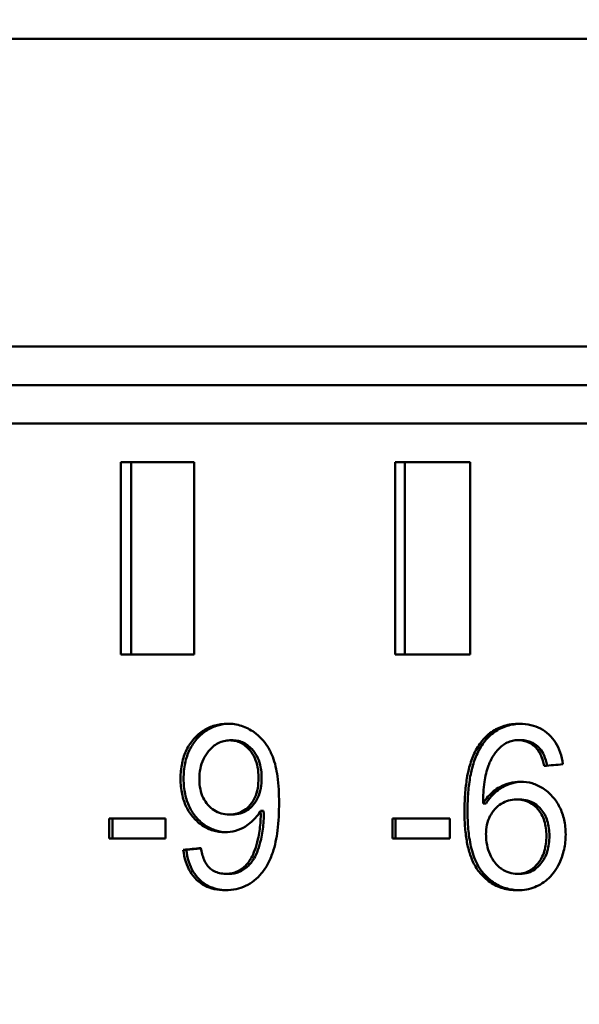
# Model space of a CAD drawing. Header units: millimetres. Extents: x 0 to 14369, y -869 to 2970.
# Tile 225 of 256: x 1353.15 to 1360.43, y 2391.22 to 2404.01. Entities that reach past the tile are written whole.
import ezdxf

# ---------------------------------------------------------------- set-up
doc = ezdxf.new("R2010")
doc.units = ezdxf.units.MM
doc.header["$LTSCALE"] = 10
doc.layers.add('Bemaßung (ISO)', color=7, linetype='Continuous', lineweight=25)
doc.layers.add('Sichtbar (ISO)', color=7, linetype='Continuous', lineweight=50)
doc.styles.add('Notiztext (DIN)', font='isocpeur.ttf')
doc.dimstyles.new('Standard (DIN)', dxfattribs={"dimscale": 10, "dimtxt": 3.5, "dimasz": 2.5, "dimexe": 3.175, "dimexo": 0.8, "dimgap": 0.8, "dimtad": 1, "dimrnd": 1e-08, "dimzin": 0, "dimtxsty": 'Notiztext (DIN)', "dimcen": 0.09, "dimdle": 10, "dimclrd": 256, "dimclre": 256, "dimclrt": 256, "dimadec": 0, "dimazin": 0, "dimtfac": 1, "dimtmove": 0, "dimatfit": 3, "dimfxl": 1, "dimtolj": 1, "dimtzin": 0, "dimlwd": -1, "dimlwe": -1, "dimarcsym": 0})

# ---------------------------------------------------------------- blocks, each defined once
blk = doc.blocks.new('*D13')
at = {"layer": 'Bemaßung (ISO)', "transparency": 16777216}
for p, q in [((1297.655, 2633.514), (1541.405, 2633.514)), ((1509.655, 1658.514), (1509.655, 2608.514)), ((1293.805, 1633.514), (1541.405, 1633.514))]:
    blk.add_line(p, q, dxfattribs=at)
for points in [[(1505.488, 2608.514), (1513.821, 2608.514), (1509.655, 2633.514)], [(1505.488, 1658.514), (1513.821, 1658.514), (1509.655, 1633.514)]]:
    blk.add_solid(points, dxfattribs=at)
at = {"layer": 'Defpoints', "color": 0, "transparency": 16777216}
for p in [(1289.655, 2633.514), (1509.655, 2633.514), (1285.805, 1633.514)]:
    blk.add_point(p, dxfattribs=at)
at = {"layer": 'Bemaßung (ISO)', "transparency": 16777216, "insert": (1459.655, 2060.889), "char_height": 35, "attachment_point": 1, "rotation": 90, "style": 'Notiztext (DIN)'}
blk.add_mtext('\\A1;1000,00', dxfattribs=at)
blk = doc.blocks.new('*D16')
at = {"layer": 'Bemaßung (ISO)', "transparency": 16777216}
for p, q in [((1319.754, 2563.113), (1623.504, 2563.113)), ((1591.754, 1734.915), (1591.754, 2538.113)), ((1319.754, 1709.915), (1623.504, 1709.915))]:
    blk.add_line(p, q, dxfattribs=at)
for points in [[(1587.587, 2538.113), (1595.921, 2538.113), (1591.754, 2563.113)], [(1587.587, 1734.915), (1595.921, 1734.915), (1591.754, 1709.915)]]:
    blk.add_solid(points, dxfattribs=at)
at = {"layer": 'Defpoints', "color": 0, "transparency": 16777216}
for p in [(1311.754, 2563.113), (1591.754, 2563.113), (1311.754, 1709.915)]:
    blk.add_point(p, dxfattribs=at)
at = {"layer": 'Bemaßung (ISO)', "transparency": 16777216, "insert": (1541.754, 2072.639), "char_height": 35, "attachment_point": 1, "rotation": 90, "style": 'Notiztext (DIN)'}
blk.add_mtext('\\A1;853,20', dxfattribs=at)

msp = doc.modelspace()

# ---------------------------------------------------------------- linework, layer by layer
at = {"layer": 'Sichtbar (ISO)'}
for p, q in [((1343.619, 2403.764), (1382.071, 2403.764)), ((1343.619, 2399.764), (1382.071, 2399.764)), ((1327.418, 2399.264), (1381.698, 2399.264)), ((1343.9, 2399.264), (1382.092, 2399.264)), ((1327.025, 2398.764), (1381.821, 2398.764)), ((1355.423, 2398.264), (1354.468, 2398.264)), ((1354.468, 2398.264), (1354.468, 2395.764)), ((1354.606, 2395.764), (1354.606, 2398.264)), ((1355.423, 2395.764), (1355.423, 2398.264)), ((1359.011, 2398.264), (1358.034, 2398.264)), ((1358.034, 2398.264), (1358.034, 2395.764)), ((1358.163, 2395.764), (1358.163, 2398.264)), ((1359.011, 2395.764), (1359.011, 2398.264)), ((1354.468, 2395.764), (1355.423, 2395.764)), ((1358.034, 2395.764), (1359.011, 2395.764)), ((1355.886, 2394.647), (1355.926, 2394.647)), ((1359.636, 2394.649), (1359.675, 2394.649)), ((1359.654, 2393.879), (1359.614, 2393.879)), ((1356.287, 2393.732), (1356.326, 2393.732)), ((1359.18, 2393.827), (1359.219, 2393.827)), ((1355.049, 2393.632), (1354.32, 2393.632)), ((1354.32, 2393.632), (1354.32, 2393.37)), ((1354.36, 2393.37), (1354.36, 2393.632)), ((1355.049, 2393.37), (1355.049, 2393.632)), ((1355.88, 2393.683), (1355.919, 2393.683)), ((1358, 2393.632), (1358, 2393.37)), ((1358.746, 2393.632), (1358, 2393.632)), ((1358.04, 2393.37), (1358.04, 2393.632)), ((1358.746, 2393.37), (1358.746, 2393.632)), ((1354.32, 2393.37), (1355.049, 2393.37)), ((1358, 2393.37), (1358.746, 2393.37)), ((1355.282, 2393.224), (1355.321, 2393.224)), ((1355.833, 2392.912), (1355.873, 2392.912)), ((1359.623, 2392.912), (1359.663, 2392.912))]:
    msp.add_line(p, q, dxfattribs=at)
for centre, major_axis, ratio, start_param, end_param in [((1359.297, 2392.438), (0.508, 2.146), 0.232615, 5.829087, 6.120732), ((1359.337, 2392.438), (0.508, 2.146), 0.232622, 5.832183, 6.120735), ((1355.978, 2394.04), (-0.047, 1.038), 0.312831, 3.594981, 3.986145), ((1356.018, 2394.04), (-0.047, 1.038), 0.312831, 3.594982, 3.986145), ((1360.49, 2393.614), (-1.243, -0.389), 0.699788, 6.067815, 6.356431), ((1360.99, 2399.385), (1.444, 6.464), 0.228395, 3.052593, 3.192559)]:
    msp.add_ellipse(centre, major_axis=major_axis, ratio=ratio, start_param=start_param, end_param=end_param, dxfattribs=at)
for points, knots in [([(1355.42, 2394.666), (1355.459, 2394.71), (1355.502, 2394.746), (1355.547, 2394.775), (1355.592, 2394.804), (1355.64, 2394.826), (1355.691, 2394.84), (1355.743, 2394.855), (1355.798, 2394.863), (1355.857, 2394.863)], [0, 0, 0, 0, 0.333333, 0.333333, 0.333333, 0.666667, 0.666667, 0.666667, 1, 1, 1, 1]), ([(1355.459, 2394.666), (1355.499, 2394.71), (1355.541, 2394.746), (1355.586, 2394.775), (1355.632, 2394.804), (1355.679, 2394.826), (1355.731, 2394.84), (1355.776, 2394.853), (1355.825, 2394.861), (1355.877, 2394.862)], [0, 0, 0, 0, 0.3333333, 0.3333333, 0.3333333, 0.6666667, 0.6666667, 0.6666667, 0.9616728, 0.9616728, 0.9616728, 0.9616728]), ([(1355.857, 2394.863), (1355.919, 2394.863), (1355.979, 2394.854), (1356.097, 2394.816), (1356.152, 2394.787), (1356.204, 2394.751)], [0.000001, 0.000001, 0.000001, 0.000001, 0.02009548, 0.02009548, 0.04015758, 0.04015758, 0.04015758, 0.04015758]), ([(1356.204, 2394.751), (1356.238, 2394.726), (1356.27, 2394.698), (1356.3, 2394.667), (1356.329, 2394.636), (1356.355, 2394.601), (1356.379, 2394.562), (1356.404, 2394.523), (1356.425, 2394.48), (1356.444, 2394.433)], [0, 0, 0, 0, 0.333333, 0.333333, 0.333333, 0.666667, 0.666667, 0.666667, 1, 1, 1, 1]), ([(1359.15, 2394.62), (1359.191, 2394.674), (1359.237, 2394.719), (1359.287, 2394.755), (1359.338, 2394.79), (1359.393, 2394.817), (1359.453, 2394.835), (1359.514, 2394.853), (1359.58, 2394.863), (1359.651, 2394.863)], [0, 0, 0, 0, 0.333333, 0.333333, 0.333333, 0.666667, 0.666667, 0.666667, 1, 1, 1, 1]), ([(1359.189, 2394.62), (1359.23, 2394.674), (1359.276, 2394.719), (1359.327, 2394.755), (1359.378, 2394.79), (1359.432, 2394.817), (1359.493, 2394.835), (1359.547, 2394.852), (1359.607, 2394.861), (1359.67, 2394.862)], [0, 0, 0, 0, 0.3333333, 0.3333333, 0.3333333, 0.6666667, 0.6666667, 0.6666667, 0.9682731, 0.9682731, 0.9682731, 0.9682731]), ([(1359.651, 2394.863), (1359.703, 2394.863), (1359.753, 2394.857), (1359.799, 2394.846), (1359.845, 2394.836), (1359.887, 2394.82), (1359.927, 2394.799), (1359.966, 2394.778), (1360.002, 2394.752), (1360.035, 2394.722)], [0, 0, 0, 0, 0.3333333, 0.3333333, 0.3333333, 0.6666667, 0.6666667, 0.6666667, 1, 1, 1, 1]), ([(1355.246, 2394.147), (1355.246, 2394.22), (1355.253, 2394.287), (1355.266, 2394.35), (1355.279, 2394.413), (1355.299, 2394.47), (1355.324, 2394.523), (1355.35, 2394.575), (1355.382, 2394.623), (1355.42, 2394.666)], [0, 0, 0, 0, 0.3333333, 0.3333333, 0.3333333, 0.6666667, 0.6666667, 0.6666667, 1, 1, 1, 1]), ([(1355.286, 2394.147), (1355.286, 2394.22), (1355.292, 2394.288), (1355.305, 2394.35), (1355.319, 2394.413), (1355.338, 2394.471), (1355.364, 2394.523), (1355.39, 2394.576), (1355.422, 2394.623), (1355.459, 2394.666)], [0, 0, 0, 0, 0.3333333, 0.3333333, 0.3333333, 0.6666667, 0.6666667, 0.6666667, 1, 1, 1, 1]), ([(1355.886, 2394.647), (1355.86, 2394.647), (1355.835, 2394.644), (1355.784, 2394.632), (1355.76, 2394.623), (1355.688, 2394.586), (1355.646, 2394.549), (1355.609, 2394.505)], [0.000001, 0.000001, 0.000001, 0.000001, 0.00848454, 0.00848454, 0.0168138, 0.0168138, 0.03461822, 0.03461822, 0.03461822, 0.03461822]), ([(1356.149, 2394.515), (1356.132, 2394.536), (1356.113, 2394.556), (1356.072, 2394.589), (1356.051, 2394.603), (1356.006, 2394.625), (1355.984, 2394.633), (1355.936, 2394.644), (1355.911, 2394.647), (1355.886, 2394.647)], [0.000001, 0.000001, 0.000001, 0.000001, 0.00853053, 0.00853053, 0.01659696, 0.01659696, 0.02447282, 0.02447282, 0.03257589, 0.03257589, 0.03257589, 0.03257589]), ([(1356.189, 2394.515), (1356.171, 2394.536), (1356.152, 2394.556), (1356.111, 2394.589), (1356.09, 2394.603), (1356.046, 2394.625), (1356.023, 2394.633), (1355.975, 2394.644), (1355.951, 2394.647), (1355.926, 2394.647)], [0.000001, 0.000001, 0.000001, 0.000001, 0.00853053, 0.00853053, 0.01659696, 0.01659696, 0.02447282, 0.02447282, 0.03257589, 0.03257589, 0.03257589, 0.03257589]), ([(1358.937, 2393.726), (1358.937, 2393.771), (1358.938, 2393.815), (1358.94, 2393.856), (1358.941, 2393.897), (1358.944, 2393.935), (1358.947, 2393.973), (1358.95, 2394.01), (1358.954, 2394.045), (1358.958, 2394.079), (1358.963, 2394.114), (1358.968, 2394.147), (1358.974, 2394.179), (1358.98, 2394.211), (1358.987, 2394.243), (1358.994, 2394.274), (1359.002, 2394.305), (1359.011, 2394.336), (1359.021, 2394.366), (1359.031, 2394.397), (1359.042, 2394.426), (1359.055, 2394.456), (1359.068, 2394.485), (1359.082, 2394.513), (1359.097, 2394.541), (1359.113, 2394.568), (1359.13, 2394.595), (1359.15, 2394.62)], [0, 0, 0, 0, 0.111111, 0.111111, 0.111111, 0.222222, 0.222222, 0.222222, 0.333333, 0.333333, 0.333333, 0.444444, 0.444444, 0.444444, 0.555556, 0.555556, 0.555556, 0.666667, 0.666667, 0.666667, 0.777778, 0.777778, 0.777778, 0.888889, 0.888889, 0.888889, 1, 1, 1, 1]), ([(1358.977, 2393.726), (1358.977, 2393.771), (1358.977, 2393.815), (1358.979, 2393.856), (1358.981, 2393.897), (1358.983, 2393.935), (1358.986, 2393.973), (1358.989, 2394.01), (1358.993, 2394.045), (1358.998, 2394.079), (1359.002, 2394.114), (1359.007, 2394.147), (1359.013, 2394.179), (1359.019, 2394.211), (1359.026, 2394.243), (1359.034, 2394.274), (1359.042, 2394.305), (1359.051, 2394.336), (1359.061, 2394.366), (1359.071, 2394.397), (1359.082, 2394.426), (1359.095, 2394.456), (1359.107, 2394.485), (1359.121, 2394.513), (1359.137, 2394.541), (1359.153, 2394.568), (1359.17, 2394.595), (1359.189, 2394.62)], [0, 0, 0, 0, 0.111111, 0.111111, 0.111111, 0.222222, 0.222222, 0.222222, 0.333333, 0.333333, 0.333333, 0.444444, 0.444444, 0.444444, 0.555556, 0.555556, 0.555556, 0.666667, 0.666667, 0.666667, 0.777778, 0.777778, 0.777778, 0.888889, 0.888889, 0.888889, 1, 1, 1, 1]), ([(1359.636, 2394.649), (1359.609, 2394.649), (1359.584, 2394.646), (1359.56, 2394.641), (1359.536, 2394.636), (1359.514, 2394.628), (1359.492, 2394.618), (1359.47, 2394.607), (1359.45, 2394.595), (1359.43, 2394.579)], [0, 0, 0, 0, 0.3333333, 0.3333333, 0.3333333, 0.6666667, 0.6666667, 0.6666667, 1, 1, 1, 1]), ([(1359.88, 2394.536), (1359.864, 2394.554), (1359.846, 2394.571), (1359.809, 2394.599), (1359.79, 2394.611), (1359.749, 2394.63), (1359.727, 2394.637), (1359.682, 2394.646), (1359.659, 2394.649), (1359.636, 2394.649)], [0.000001, 0.000001, 0.000001, 0.000001, 0.00745007, 0.00745007, 0.0146107, 0.0146107, 0.02177164, 0.02177164, 0.02923862, 0.02923862, 0.02923862, 0.02923862]), ([(1359.919, 2394.536), (1359.903, 2394.554), (1359.886, 2394.571), (1359.849, 2394.599), (1359.829, 2394.611), (1359.788, 2394.63), (1359.767, 2394.637), (1359.722, 2394.646), (1359.699, 2394.649), (1359.675, 2394.649)], [0.000001, 0.000001, 0.000001, 0.000001, 0.00745009, 0.00745009, 0.01461074, 0.01461074, 0.02177171, 0.02177171, 0.02923872, 0.02923872, 0.02923872, 0.02923872]), ([(1360.035, 2394.722), (1360.069, 2394.691), (1360.098, 2394.656), (1360.122, 2394.618), (1360.147, 2394.579), (1360.167, 2394.536), (1360.183, 2394.489), (1360.199, 2394.442), (1360.21, 2394.39), (1360.217, 2394.335)], [0, 0, 0, 0, 0.3333333, 0.3333333, 0.3333333, 0.6666667, 0.6666667, 0.6666667, 1, 1, 1, 1]), ([(1355.609, 2394.505), (1355.583, 2394.474), (1355.561, 2394.439), (1355.543, 2394.402), (1355.526, 2394.364), (1355.513, 2394.323), (1355.504, 2394.279), (1355.495, 2394.235), (1355.491, 2394.188), (1355.491, 2394.138)], [0, 0, 0, 0, 0.333333, 0.333333, 0.333333, 0.666667, 0.666667, 0.666667, 1, 1, 1, 1]), ([(1356.26, 2394.16), (1356.26, 2394.209), (1356.256, 2394.255), (1356.248, 2394.298), (1356.24, 2394.341), (1356.227, 2394.381), (1356.211, 2394.417), (1356.194, 2394.454), (1356.174, 2394.486), (1356.149, 2394.515)], [0, 0, 0, 0, 0.333333, 0.333333, 0.333333, 0.666667, 0.666667, 0.666667, 1, 1, 1, 1]), ([(1356.3, 2394.16), (1356.3, 2394.209), (1356.296, 2394.255), (1356.287, 2394.298), (1356.279, 2394.341), (1356.267, 2394.381), (1356.25, 2394.417), (1356.234, 2394.454), (1356.213, 2394.486), (1356.189, 2394.515)], [0, 0, 0, 0, 0.333333, 0.333333, 0.333333, 0.666667, 0.666667, 0.666667, 1, 1, 1, 1]), ([(1359.43, 2394.579), (1359.39, 2394.548), (1359.356, 2394.51), (1359.294, 2394.422), (1359.269, 2394.371), (1359.248, 2394.318)], [0.000001, 0.000001, 0.000001, 0.000001, 0.01590398, 0.01590398, 0.03313554, 0.03313554, 0.03313554, 0.03313554]), ([(1356.444, 2394.433), (1356.475, 2394.354), (1356.494, 2394.265), (1356.521, 2394.069), (1356.527, 2393.95), (1356.527, 2393.837)], [0.000001, 0.000001, 0.000001, 0.000001, 0.02571329, 0.02571329, 0.0595664, 0.0595664, 0.0595664, 0.0595664]), ([(1359.248, 2394.318), (1359.223, 2394.252), (1359.208, 2394.178), (1359.185, 2394.016), (1359.18, 2393.919), (1359.18, 2393.827)], [0.000001, 0.000001, 0.000001, 0.000001, 0.02130455, 0.02130455, 0.04904989, 0.04904989, 0.04904989, 0.04904989]), ([(1355.413, 2393.643), (1355.376, 2393.685), (1355.346, 2393.732), (1355.321, 2393.783), (1355.296, 2393.834), (1355.278, 2393.89), (1355.265, 2393.95), (1355.253, 2394.011), (1355.246, 2394.076), (1355.246, 2394.147)], [0, 0, 0, 0, 0.333333, 0.333333, 0.333333, 0.666667, 0.666667, 0.666667, 1, 1, 1, 1]), ([(1355.453, 2393.643), (1355.416, 2393.685), (1355.385, 2393.731), (1355.361, 2393.782), (1355.336, 2393.834), (1355.317, 2393.889), (1355.305, 2393.95), (1355.292, 2394.011), (1355.286, 2394.076), (1355.286, 2394.147)], [0, 0, 0, 0, 0.333333, 0.333333, 0.333333, 0.666667, 0.666667, 0.666667, 1, 1, 1, 1]), ([(1355.491, 2394.138), (1355.491, 2394.092), (1355.495, 2394.05), (1355.504, 2394.01), (1355.512, 2393.97), (1355.524, 2393.934), (1355.541, 2393.9), (1355.557, 2393.867), (1355.578, 2393.836), (1355.602, 2393.808)], [0, 0, 0, 0, 0.3333333, 0.3333333, 0.3333333, 0.6666667, 0.6666667, 0.6666667, 1, 1, 1, 1]), ([(1356.152, 2393.808), (1356.176, 2393.836), (1356.196, 2393.868), (1356.212, 2393.904), (1356.228, 2393.94), (1356.241, 2393.98), (1356.249, 2394.023), (1356.256, 2394.066), (1356.26, 2394.111), (1356.26, 2394.16)], [0, 0, 0, 0, 0.333333, 0.333333, 0.333333, 0.666667, 0.666667, 0.666667, 1, 1, 1, 1]), ([(1356.192, 2393.808), (1356.216, 2393.836), (1356.236, 2393.868), (1356.252, 2393.904), (1356.268, 2393.94), (1356.28, 2393.98), (1356.288, 2394.023), (1356.296, 2394.066), (1356.3, 2394.111), (1356.3, 2394.16)], [0, 0, 0, 0, 0.333333, 0.333333, 0.333333, 0.666667, 0.666667, 0.666667, 1, 1, 1, 1]), ([(1359.395, 2394.04), (1359.437, 2394.063), (1359.48, 2394.08), (1359.57, 2394.103), (1359.616, 2394.109), (1359.663, 2394.109)], [0.000001, 0.000001, 0.000001, 0.000001, 0.01492221, 0.01492221, 0.02976783, 0.02976783, 0.02976783, 0.02976783]), ([(1359.435, 2394.04), (1359.476, 2394.063), (1359.52, 2394.08), (1359.604, 2394.102), (1359.643, 2394.107), (1359.683, 2394.109)], [0.000001, 0.000001, 0.000001, 0.000001, 0.01492226, 0.01492226, 0.02768951, 0.02768951, 0.02768951, 0.02768951]), ([(1359.663, 2394.109), (1359.717, 2394.109), (1359.769, 2394.102), (1359.818, 2394.088), (1359.866, 2394.073), (1359.912, 2394.052), (1359.955, 2394.024), (1359.999, 2393.996), (1360.041, 2393.96), (1360.079, 2393.917)], [0, 0, 0, 0, 0.3333333, 0.3333333, 0.3333333, 0.6666667, 0.6666667, 0.6666667, 1, 1, 1, 1]), ([(1359.18, 2393.827), (1359.199, 2393.86), (1359.221, 2393.889), (1359.243, 2393.916), (1359.266, 2393.942), (1359.29, 2393.966), (1359.316, 2393.986), (1359.341, 2394.007), (1359.367, 2394.025), (1359.395, 2394.04)], [0, 0, 0, 0, 0.333333, 0.333333, 0.333333, 0.666667, 0.666667, 0.666667, 1, 1, 1, 1]), ([(1359.219, 2393.827), (1359.239, 2393.86), (1359.26, 2393.889), (1359.283, 2393.916), (1359.306, 2393.942), (1359.33, 2393.966), (1359.355, 2393.986), (1359.38, 2394.007), (1359.407, 2394.025), (1359.435, 2394.04)], [0, 0, 0, 0, 0.333333, 0.333333, 0.333333, 0.666667, 0.666667, 0.666667, 1, 1, 1, 1]), ([(1359.614, 2393.879), (1359.577, 2393.879), (1359.542, 2393.874), (1359.509, 2393.865), (1359.476, 2393.856), (1359.445, 2393.842), (1359.416, 2393.823), (1359.386, 2393.804), (1359.358, 2393.781), (1359.332, 2393.752)], [0, 0, 0, 0, 0.333333, 0.333333, 0.333333, 0.666667, 0.666667, 0.666667, 1, 1, 1, 1]), ([(1359.891, 2393.752), (1359.867, 2393.78), (1359.84, 2393.804), (1359.811, 2393.823), (1359.782, 2393.841), (1359.752, 2393.855), (1359.719, 2393.865), (1359.686, 2393.874), (1359.651, 2393.879), (1359.614, 2393.879)], [0, 0, 0, 0, 0.333333, 0.333333, 0.333333, 0.666667, 0.666667, 0.666667, 1, 1, 1, 1]), ([(1359.931, 2393.752), (1359.906, 2393.78), (1359.879, 2393.804), (1359.85, 2393.823), (1359.822, 2393.841), (1359.791, 2393.855), (1359.758, 2393.865), (1359.726, 2393.874), (1359.691, 2393.879), (1359.654, 2393.879)], [0, 0, 0, 0, 0.333333, 0.333333, 0.333333, 0.666667, 0.666667, 0.666667, 1, 1, 1, 1]), ([(1360.079, 2393.917), (1360.117, 2393.875), (1360.149, 2393.829), (1360.174, 2393.779), (1360.2, 2393.729), (1360.219, 2393.674), (1360.233, 2393.615), (1360.246, 2393.556), (1360.253, 2393.491), (1360.253, 2393.422)], [0, 0, 0, 0, 0.3333333, 0.3333333, 0.3333333, 0.6666667, 0.6666667, 0.6666667, 1, 1, 1, 1]), ([(1355.602, 2393.808), (1355.627, 2393.78), (1355.654, 2393.757), (1355.683, 2393.738), (1355.712, 2393.72), (1355.742, 2393.706), (1355.775, 2393.697), (1355.808, 2393.687), (1355.843, 2393.683), (1355.88, 2393.683)], [0, 0, 0, 0, 0.3333333, 0.3333333, 0.3333333, 0.6666667, 0.6666667, 0.6666667, 1, 1, 1, 1]), ([(1355.88, 2393.683), (1355.917, 2393.683), (1355.951, 2393.687), (1355.984, 2393.697), (1356.016, 2393.706), (1356.046, 2393.72), (1356.074, 2393.738), (1356.102, 2393.757), (1356.128, 2393.78), (1356.152, 2393.808)], [0, 0, 0, 0, 0.3333333, 0.3333333, 0.3333333, 0.6666667, 0.6666667, 0.6666667, 1, 1, 1, 1]), ([(1355.919, 2393.683), (1355.956, 2393.683), (1355.991, 2393.687), (1356.023, 2393.697), (1356.056, 2393.706), (1356.086, 2393.72), (1356.114, 2393.738), (1356.142, 2393.757), (1356.168, 2393.78), (1356.192, 2393.808)], [0, 0, 0, 0, 0.333333, 0.333333, 0.333333, 0.666667, 0.666667, 0.666667, 1, 1, 1, 1]), ([(1356.287, 2393.732), (1356.272, 2393.705), (1356.254, 2393.68), (1356.235, 2393.656), (1356.215, 2393.632), (1356.193, 2393.609), (1356.169, 2393.588), (1356.145, 2393.567), (1356.119, 2393.547), (1356.09, 2393.529)], [0, 0, 0, 0, 0.333333, 0.333333, 0.333333, 0.666667, 0.666667, 0.666667, 1, 1, 1, 1]), ([(1356.287, 2393.732), (1356.287, 2393.72), (1356.287, 2393.71), (1356.287, 2393.701), (1356.288, 2393.697), (1356.288, 2393.693), (1356.288, 2393.689), (1356.288, 2393.688), (1356.288, 2393.686), (1356.288, 2393.684), (1356.288, 2393.683), (1356.288, 2393.683), (1356.288, 2393.682), (1356.288, 2393.681), (1356.288, 2393.681), (1356.288, 2393.681), (1356.288, 2393.681), (1356.288, 2393.68), (1356.288, 2393.68), (1356.288, 2393.68), (1356.288, 2393.68), (1356.288, 2393.68), (1356.288, 2393.68), (1356.288, 2393.68), (1356.288, 2393.68), (1356.288, 2393.68), (1356.288, 2393.68), (1356.288, 2393.68), (1356.288, 2393.68), (1356.288, 2393.68), (1356.288, 2393.68)], [0, 0, 0, 0, 0.5, 0.5, 0.5, 0.75, 0.75, 0.75, 0.875, 0.875, 0.875, 0.9375, 0.9375, 0.9375, 0.96875, 0.96875, 0.96875, 0.984375, 0.984375, 0.984375, 0.992188, 0.992188, 0.992188, 0.996094, 0.996094, 0.996094, 0.998047, 0.998047, 0.998047, 1, 1, 1, 1]), ([(1356.328, 2393.68), (1356.328, 2393.68), (1356.328, 2393.68), (1356.328, 2393.68), (1356.328, 2393.691), (1356.326, 2393.709), (1356.326, 2393.732)], [0, 0, 0, 0, 0.001953, 0.001953, 0.001953, 1, 1, 1, 1]), ([(1356.527, 2393.837), (1356.527, 2393.717), (1356.521, 2393.592), (1356.494, 2393.378), (1356.475, 2393.28), (1356.445, 2393.19)], [0.000001, 0.000001, 0.000001, 0.000001, 0.03602279, 0.03602279, 0.06479209, 0.06479209, 0.06479209, 0.06479209]), ([(1358.937, 2393.726), (1358.937, 2393.686), (1358.938, 2393.647), (1358.939, 2393.611), (1358.941, 2393.574), (1358.943, 2393.54), (1358.946, 2393.507), (1358.948, 2393.474), (1358.952, 2393.443), (1358.956, 2393.412), (1358.96, 2393.382), (1358.964, 2393.353), (1358.97, 2393.324), (1358.975, 2393.296), (1358.981, 2393.268), (1358.988, 2393.24), (1358.995, 2393.213), (1359.003, 2393.185), (1359.012, 2393.158), (1359.021, 2393.132), (1359.031, 2393.105), (1359.043, 2393.08), (1359.054, 2393.054), (1359.067, 2393.029), (1359.081, 2393.005), (1359.096, 2392.981), (1359.111, 2392.958), (1359.129, 2392.936)], [0, 0, 0, 0, 0.1111111, 0.1111111, 0.1111111, 0.2222222, 0.2222222, 0.2222222, 0.3333333, 0.3333333, 0.3333333, 0.4444444, 0.4444444, 0.4444444, 0.5555556, 0.5555556, 0.5555556, 0.6666667, 0.6666667, 0.6666667, 0.7777778, 0.7777778, 0.7777778, 0.8888889, 0.8888889, 0.8888889, 1, 1, 1, 1]), ([(1359.169, 2392.936), (1359.142, 2392.969), (1359.12, 2393.003), (1359.102, 2393.04), (1359.083, 2393.076), (1359.067, 2393.114), (1359.054, 2393.152), (1359.041, 2393.19), (1359.03, 2393.228), (1359.021, 2393.266), (1359.013, 2393.304), (1359.006, 2393.342), (1359, 2393.38), (1358.994, 2393.418), (1358.99, 2393.456), (1358.986, 2393.494), (1358.983, 2393.532), (1358.98, 2393.571), (1358.979, 2393.609), (1358.977, 2393.648), (1358.977, 2393.687), (1358.977, 2393.726)], [0, 0, 0, 0, 0.1428571, 0.1428571, 0.1428571, 0.2857143, 0.2857143, 0.2857143, 0.4285714, 0.4285714, 0.4285714, 0.5714286, 0.5714286, 0.5714286, 0.7142857, 0.7142857, 0.7142857, 0.8571429, 0.8571429, 0.8571429, 1, 1, 1, 1]), ([(1359.332, 2393.752), (1359.307, 2393.725), (1359.286, 2393.694), (1359.269, 2393.66), (1359.252, 2393.627), (1359.239, 2393.59), (1359.23, 2393.55), (1359.222, 2393.51), (1359.217, 2393.467), (1359.217, 2393.421)], [0, 0, 0, 0, 0.3333333, 0.3333333, 0.3333333, 0.6666667, 0.6666667, 0.6666667, 1, 1, 1, 1]), ([(1360.002, 2393.406), (1360.002, 2393.472), (1359.994, 2393.539), (1359.965, 2393.63), (1359.954, 2393.657), (1359.926, 2393.708), (1359.91, 2393.731), (1359.891, 2393.752)], [0.000001, 0.000001, 0.000001, 0.000001, 0.01981805, 0.01981805, 0.0287456, 0.0287456, 0.03741081, 0.03741081, 0.03741081, 0.03741081]), ([(1360.041, 2393.406), (1360.041, 2393.472), (1360.034, 2393.539), (1360.005, 2393.63), (1359.994, 2393.657), (1359.966, 2393.708), (1359.95, 2393.731), (1359.931, 2393.752)], [0.000001, 0.000001, 0.000001, 0.000001, 0.01981766, 0.01981766, 0.02874543, 0.02874543, 0.03741084, 0.03741084, 0.03741084, 0.03741084]), ([(1355.821, 2393.453), (1355.767, 2393.453), (1355.716, 2393.46), (1355.668, 2393.474), (1355.62, 2393.488), (1355.575, 2393.509), (1355.533, 2393.537), (1355.49, 2393.565), (1355.45, 2393.601), (1355.413, 2393.643)], [0, 0, 0, 0, 0.333333, 0.333333, 0.333333, 0.666667, 0.666667, 0.666667, 1, 1, 1, 1]), ([(1355.841, 2393.453), (1355.794, 2393.454), (1355.749, 2393.462), (1355.708, 2393.474), (1355.66, 2393.488), (1355.615, 2393.509), (1355.572, 2393.537), (1355.53, 2393.565), (1355.49, 2393.601), (1355.453, 2393.643)], [0.041878, 0.041878, 0.041878, 0.041878, 0.3333333, 0.3333333, 0.3333333, 0.6666667, 0.6666667, 0.6666667, 1, 1, 1, 1]), ([(1356.288, 2393.68), (1356.288, 2393.643), (1356.287, 2393.607), (1356.284, 2393.572), (1356.281, 2393.536), (1356.277, 2393.501), (1356.272, 2393.466), (1356.267, 2393.431), (1356.26, 2393.396), (1356.252, 2393.361)], [0, 0, 0, 0, 0.333333, 0.333333, 0.333333, 0.666667, 0.666667, 0.666667, 1, 1, 1, 1]), ([(1356.292, 2393.361), (1356.3, 2393.396), (1356.306, 2393.431), (1356.312, 2393.466), (1356.317, 2393.501), (1356.321, 2393.536), (1356.324, 2393.572), (1356.326, 2393.607), (1356.328, 2393.643), (1356.328, 2393.68)], [0, 0, 0, 0, 0.333333, 0.333333, 0.333333, 0.666667, 0.666667, 0.666667, 1, 1, 1, 1]), ([(1356.09, 2393.529), (1356.05, 2393.504), (1356.007, 2393.485), (1355.916, 2393.459), (1355.869, 2393.453), (1355.821, 2393.453)], [0.000001, 0.000001, 0.000001, 0.000001, 0.01517329, 0.01517329, 0.03070401, 0.03070401, 0.03070401, 0.03070401]), ([(1359.89, 2393.045), (1359.909, 2393.067), (1359.925, 2393.092), (1359.953, 2393.145), (1359.965, 2393.173), (1359.994, 2393.268), (1360.002, 2393.338), (1360.002, 2393.406)], [0.000001, 0.000001, 0.000001, 0.000001, 0.0089916, 0.0089916, 0.01831778, 0.01831778, 0.03894919, 0.03894919, 0.03894919, 0.03894919]), ([(1359.93, 2393.045), (1359.948, 2393.067), (1359.965, 2393.092), (1359.993, 2393.145), (1360.004, 2393.173), (1360.034, 2393.268), (1360.041, 2393.338), (1360.041, 2393.406)], [0.000001, 0.000001, 0.000001, 0.000001, 0.00899099, 0.00899099, 0.01831648, 0.01831648, 0.03894921, 0.03894921, 0.03894921, 0.03894921]), ([(1360.253, 2393.422), (1360.253, 2393.357), (1360.246, 2393.293), (1360.218, 2393.167), (1360.198, 2393.107), (1360.171, 2393.051)], [0.000001, 0.000001, 0.000001, 0.000001, 0.01953637, 0.01953637, 0.03867927, 0.03867927, 0.03867927, 0.03867927]), ([(1355.455, 2392.835), (1355.423, 2392.866), (1355.395, 2392.9), (1355.372, 2392.94), (1355.348, 2392.979), (1355.329, 2393.022), (1355.314, 2393.069), (1355.299, 2393.117), (1355.288, 2393.168), (1355.282, 2393.224)], [0, 0, 0, 0, 0.333333, 0.333333, 0.333333, 0.666667, 0.666667, 0.666667, 1, 1, 1, 1]), ([(1355.495, 2392.835), (1355.463, 2392.866), (1355.435, 2392.9), (1355.411, 2392.939), (1355.388, 2392.979), (1355.368, 2393.022), (1355.353, 2393.069), (1355.338, 2393.117), (1355.328, 2393.168), (1355.321, 2393.224)], [0, 0, 0, 0, 0.333333, 0.333333, 0.333333, 0.666667, 0.666667, 0.666667, 1, 1, 1, 1]), ([(1355.511, 2393.247), (1355.519, 2393.195), (1355.532, 2393.142), (1355.561, 2393.074), (1355.572, 2393.055), (1355.595, 2393.02), (1355.607, 2393.004), (1355.622, 2392.99)], [0.000001, 0.000001, 0.000001, 0.000001, 0.01578645, 0.01578645, 0.02252718, 0.02252718, 0.02873134, 0.02873134, 0.02873134, 0.02873134]), ([(1356.026, 2392.966), (1356.044, 2392.978), (1356.062, 2392.992), (1356.078, 2393.006), (1356.094, 2393.021), (1356.109, 2393.037), (1356.123, 2393.055), (1356.137, 2393.073), (1356.15, 2393.092), (1356.162, 2393.113)], [0, 0, 0, 0, 0.333333, 0.333333, 0.333333, 0.666667, 0.666667, 0.666667, 1, 1, 1, 1]), ([(1356.066, 2392.966), (1356.084, 2392.978), (1356.101, 2392.992), (1356.117, 2393.006), (1356.133, 2393.021), (1356.148, 2393.037), (1356.162, 2393.055), (1356.177, 2393.073), (1356.19, 2393.092), (1356.202, 2393.113)], [0, 0, 0, 0, 0.333333, 0.333333, 0.333333, 0.666667, 0.666667, 0.666667, 1, 1, 1, 1]), ([(1356.445, 2393.19), (1356.426, 2393.136), (1356.405, 2393.086), (1356.381, 2393.041), (1356.357, 2392.996), (1356.33, 2392.955), (1356.3, 2392.919), (1356.27, 2392.883), (1356.238, 2392.851), (1356.203, 2392.824)], [0, 0, 0, 0, 0.333333, 0.333333, 0.333333, 0.666667, 0.666667, 0.666667, 1, 1, 1, 1]), ([(1359.27, 2393.163), (1359.282, 2393.135), (1359.296, 2393.11), (1359.311, 2393.087), (1359.326, 2393.064), (1359.343, 2393.043), (1359.361, 2393.025), (1359.379, 2393.006), (1359.399, 2392.989), (1359.421, 2392.975)], [0, 0, 0, 0, 0.333333, 0.333333, 0.333333, 0.666667, 0.666667, 0.666667, 1, 1, 1, 1]), ([(1355.622, 2392.99), (1355.64, 2392.973), (1355.66, 2392.958), (1355.682, 2392.947), (1355.704, 2392.935), (1355.727, 2392.926), (1355.753, 2392.92), (1355.778, 2392.915), (1355.805, 2392.912), (1355.833, 2392.912)], [0, 0, 0, 0, 0.333333, 0.333333, 0.333333, 0.666667, 0.666667, 0.666667, 1, 1, 1, 1]), ([(1355.833, 2392.912), (1355.858, 2392.912), (1355.881, 2392.914), (1355.904, 2392.918), (1355.927, 2392.922), (1355.948, 2392.928), (1355.968, 2392.936), (1355.989, 2392.944), (1356.008, 2392.954), (1356.026, 2392.966)], [0, 0, 0, 0, 0.333333, 0.333333, 0.333333, 0.666667, 0.666667, 0.666667, 1, 1, 1, 1]), ([(1355.873, 2392.912), (1355.897, 2392.912), (1355.921, 2392.914), (1355.944, 2392.918), (1355.966, 2392.922), (1355.988, 2392.928), (1356.008, 2392.936), (1356.028, 2392.944), (1356.048, 2392.954), (1356.066, 2392.966)], [0, 0, 0, 0, 0.333333, 0.333333, 0.333333, 0.666667, 0.666667, 0.666667, 1, 1, 1, 1]), ([(1359.623, 2392.912), (1359.658, 2392.912), (1359.691, 2392.917), (1359.722, 2392.926), (1359.753, 2392.936), (1359.783, 2392.951), (1359.811, 2392.97), (1359.839, 2392.99), (1359.865, 2393.015), (1359.89, 2393.045)], [0, 0, 0, 0, 0.3333333, 0.3333333, 0.3333333, 0.6666667, 0.6666667, 0.6666667, 1, 1, 1, 1]), ([(1359.663, 2392.912), (1359.698, 2392.912), (1359.73, 2392.917), (1359.762, 2392.926), (1359.793, 2392.936), (1359.822, 2392.951), (1359.85, 2392.97), (1359.878, 2392.99), (1359.905, 2393.015), (1359.93, 2393.045)], [0, 0, 0, 0, 0.3333333, 0.3333333, 0.3333333, 0.6666667, 0.6666667, 0.6666667, 1, 1, 1, 1]), ([(1360.171, 2393.051), (1360.152, 2393.011), (1360.131, 2392.976), (1360.108, 2392.943), (1360.086, 2392.911), (1360.061, 2392.883), (1360.034, 2392.857), (1360.008, 2392.831), (1359.979, 2392.809), (1359.948, 2392.789)], [0, 0, 0, 0, 0.3333333, 0.3333333, 0.3333333, 0.6666667, 0.6666667, 0.6666667, 1, 1, 1, 1]), ([(1355.828, 2392.698), (1355.777, 2392.698), (1355.729, 2392.703), (1355.684, 2392.713), (1355.639, 2392.723), (1355.597, 2392.739), (1355.559, 2392.759), (1355.521, 2392.779), (1355.486, 2392.805), (1355.455, 2392.835)], [0, 0, 0, 0, 0.333333, 0.333333, 0.333333, 0.666667, 0.666667, 0.666667, 1, 1, 1, 1]), ([(1355.847, 2392.698), (1355.804, 2392.699), (1355.762, 2392.704), (1355.723, 2392.713), (1355.678, 2392.723), (1355.636, 2392.739), (1355.598, 2392.759), (1355.56, 2392.779), (1355.526, 2392.805), (1355.495, 2392.835)], [0.043736, 0.043736, 0.043736, 0.043736, 0.3333333, 0.3333333, 0.3333333, 0.6666667, 0.6666667, 0.6666667, 1, 1, 1, 1]), ([(1356.203, 2392.824), (1356.168, 2392.796), (1356.131, 2392.773), (1356.092, 2392.754), (1356.053, 2392.736), (1356.012, 2392.722), (1355.968, 2392.712), (1355.924, 2392.703), (1355.877, 2392.698), (1355.828, 2392.698)], [0, 0, 0, 0, 0.333333, 0.333333, 0.333333, 0.666667, 0.666667, 0.666667, 1, 1, 1, 1]), ([(1359.627, 2392.698), (1359.559, 2392.698), (1359.494, 2392.707), (1359.435, 2392.725), (1359.375, 2392.742), (1359.321, 2392.768), (1359.27, 2392.804), (1359.219, 2392.839), (1359.172, 2392.883), (1359.129, 2392.936)], [0, 0, 0, 0, 0.3333333, 0.3333333, 0.3333333, 0.6666667, 0.6666667, 0.6666667, 1, 1, 1, 1]), ([(1359.647, 2392.698), (1359.586, 2392.7), (1359.528, 2392.709), (1359.474, 2392.725), (1359.415, 2392.742), (1359.36, 2392.768), (1359.309, 2392.804), (1359.259, 2392.839), (1359.211, 2392.883), (1359.169, 2392.936)], [0.0329882, 0.0329882, 0.0329882, 0.0329882, 0.3333333, 0.3333333, 0.3333333, 0.6666667, 0.6666667, 0.6666667, 1, 1, 1, 1]), ([(1359.948, 2392.789), (1359.917, 2392.769), (1359.884, 2392.752), (1359.85, 2392.739), (1359.816, 2392.725), (1359.781, 2392.715), (1359.744, 2392.708), (1359.707, 2392.701), (1359.668, 2392.698), (1359.627, 2392.698)], [0, 0, 0, 0, 0.333333, 0.333333, 0.333333, 0.666667, 0.666667, 0.666667, 1, 1, 1, 1])]:
    msp.add_open_spline(points, degree=3, knots=knots, dxfattribs=at)
for points in [[(1360.217, 2394.335), (1360.136, 2394.328), (1360.054, 2394.321), (1359.973, 2394.314)], [(1355.511, 2393.247), (1355.435, 2393.24), (1355.358, 2393.232), (1355.282, 2393.224)], [(1355.321, 2393.224), (1355.385, 2393.23), (1355.448, 2393.237), (1355.512, 2393.243)]]:
    msp.add_open_spline(points, degree=3, dxfattribs=at)

# ---------------------------------------------------------------- dimensions: what is measured, and where the dimension line sits
at = {"layer": 'Bemaßung (ISO)'}
for base, p1, p2, picture, middle in [((1509.655, 2633.514), (1285.805, 1633.514), (1289.655, 2633.514), '*D13', (1509.655, 2133.514)), ((1591.754, 2563.113), (1311.754, 1709.915), (1311.754, 2563.113), '*D16', (1591.754, 2136.514))]:
    dim = msp.add_linear_dim(base=base, p1=p1, p2=p2, angle=90, dimstyle='Standard (DIN)', override={"dimgap": 0.8, "dimdec": 2, "dimtol": 0, "dimlim": 0, "dimtp": 0, "dimtm": 0, "dimtdec": 2, "dimtofl": 0, "dimatfit": 1}, dxfattribs=at)
    dim.commit()
    dim.dimension.update_dxf_attribs({"geometry": picture, "text_midpoint": middle, "dimtype": 160})

doc.saveas('drawing.dxf')
